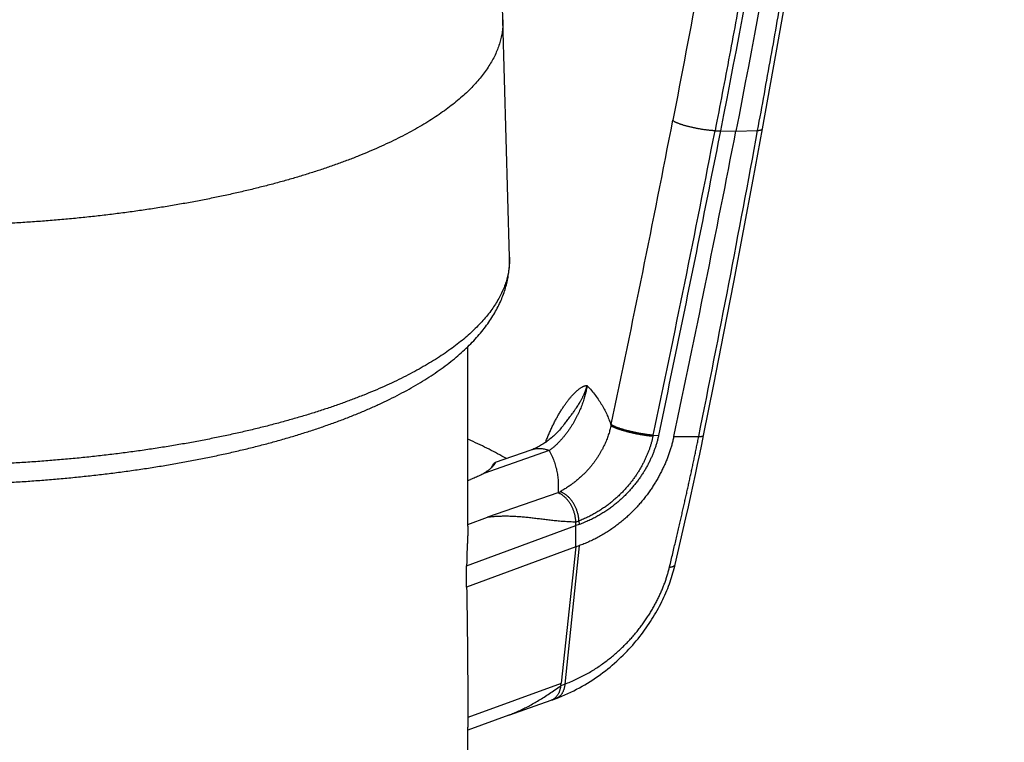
# Model space of a CAD drawing. Header units: millimetres. Extents: x 160 to 318, y 73 to 291.
# Tile 11 of 129: x 163.72 to 167.21, y 96.25 to 98.81. Entities that reach past the tile are written whole.
import ezdxf

# ---------------------------------------------------------------- set-up
doc = ezdxf.new("R2010")
doc.units = ezdxf.units.MM
doc.header["$LTSCALE"] = 30.734
doc.layers.get('0').update_dxf_attribs({"linetype": 'CONTINUOUS'})

msp = doc.modelspace()

# ---------------------------------------------------------------- linework, layer by layer
at = {"color": 7, "linetype": 'Continuous'}
for p, q in [((165.4548, 97.9711), (165.4313, 98.8121)), ((165.3076, 97.0189), (165.3076, 97.655)), ((165.5298, 97.2883), (165.4037, 97.2444)), ((165.4021, 97.2435), (165.4032, 97.2442)), ((165.3076, 97.1816), (165.3161, 97.1846)), ((165.6892, 96.9462), (165.6896, 97.0213)), ((165.7012, 97.0254), (165.6896, 97.0213)), ((165.7012, 96.9504), (165.6892, 96.9462)), ((165.6896, 96.9461), (165.303, 96.8041)), ((165.6892, 96.9462), (165.6373, 96.4632)), ((165.303, 96.8041), (165.303, 96.8791)), ((165.4525, 96.3508), (165.6026, 96.4032)), ((165.6026, 96.4032), (165.6078, 96.405)), ((165.3074, 96.3417), (165.3076, 96.3079)), ((165.4525, 96.3509), (165.3076, 96.2977)), ((165.3076, 95.4308), (165.3076, 96.3079))]:
    msp.add_line(p, q, dxfattribs=at)
at = {"color": 9, "linetype": 'Continuous'}
for p, q in [((166.1827, 98.4191), (166.2021, 98.4185)), ((166.2022, 98.4185), (166.2567, 98.4175)), ((166.2567, 98.4175), (166.3337, 98.4201)), ((165.8149, 97.3799), (165.814, 97.3758)), ((165.9637, 97.3414), (165.9628, 97.3374)), ((165.9636, 97.3414), (165.9826, 97.3402)), ((165.5956, 97.2869), (165.3633, 97.206)), ((165.6261, 97.1375), (165.3773, 97.0508)), ((165.303, 96.8791), (165.6899, 97.0212)), ((165.3076, 97.0251), (165.3773, 97.0508)), ((165.7008, 97.0379), (165.7012, 97.0254)), ((165.7012, 96.9504), (165.6507, 96.4604)), ((165.6377, 96.463), (165.3074, 96.3417))]:
    msp.add_line(p, q, dxfattribs=at)
at = {"color": 7, "linetype": 'Continuous'}
for points in [[(166.3511, 98.426), (166.408, 98.7406), (166.4639, 99.0596)], [(166.1421, 97.3409), (166.1781, 97.5206), (166.2138, 97.702), (166.249, 97.8834), (166.2837, 98.0647), (166.3178, 98.2461), (166.3511, 98.426)], [(165.649, 97.3804), (165.6478, 97.3788), (165.6447, 97.3749), (165.6415, 97.371), (165.6382, 97.3672), (165.6349, 97.3634), (165.6316, 97.3597), (165.6282, 97.356), (165.6247, 97.3524), (165.6212, 97.3488), (165.6177, 97.3453), (165.6141, 97.3419), (165.6105, 97.3385), (165.6068, 97.3353), (165.6032, 97.3321), (165.5994, 97.3289), (165.5957, 97.3259), (165.5919, 97.3229), (165.5881, 97.32), (165.5843, 97.3173), (165.5804, 97.3145), (165.5765, 97.3119), (165.5726, 97.3094), (165.5687, 97.307), (165.5648, 97.3046), (165.5608, 97.3024), (165.5569, 97.3002), (165.5529, 97.2982), (165.5489, 97.2963), (165.545, 97.2944), (165.541, 97.2927), (165.5371, 97.2911), (165.5331, 97.2895), (165.5298, 97.2883)], [(166.0417, 96.8837), (166.0513, 96.9249), (166.061, 96.9669), (166.0704, 97.0081), (166.0795, 97.0484), (166.0884, 97.088), (166.0969, 97.1267), (166.1052, 97.1647), (166.1132, 97.2018), (166.1209, 97.2382), (166.1284, 97.2737), (166.1355, 97.3085), (166.1421, 97.3409)], [(165.6195, 96.4093), (165.6293, 96.4131), (165.6402, 96.4175), (165.651, 96.4221), (165.6616, 96.4269), (165.672, 96.4318), (165.6823, 96.4368), (165.6924, 96.442), (165.7024, 96.4474), (165.7123, 96.4528), (165.722, 96.4584), (165.7315, 96.4642), (165.7409, 96.47), (165.7502, 96.476), (165.7593, 96.4821), (165.7683, 96.4883), (165.7771, 96.4946), (165.7858, 96.501), (165.7943, 96.5075), (165.8027, 96.5141), (165.8109, 96.5208), (165.8189, 96.5275), (165.8268, 96.5343), (165.8345, 96.5412), (165.8421, 96.5482), (165.8496, 96.5552), (165.8569, 96.5624), (165.8641, 96.5695), (165.8711, 96.5768), (165.878, 96.5841), (165.8847, 96.5914), (165.8913, 96.5987), (165.8977, 96.6061), (165.904, 96.6136), (165.9101, 96.6211), (165.9161, 96.6286), (165.922, 96.6361), (165.9277, 96.6437), (165.9333, 96.6513), (165.9388, 96.659), (165.9441, 96.6667), (165.9493, 96.6744), (165.9544, 96.6821), (165.9593, 96.6899), (165.9641, 96.6976), (165.9688, 96.7054), (165.9734, 96.7132), (165.9778, 96.721), (165.982, 96.7288), (165.9862, 96.7366), (165.9902, 96.7444), (165.9941, 96.7522), (165.9979, 96.76), (166.0016, 96.7679), (166.0051, 96.7757), (166.0085, 96.7835), (166.0118, 96.7913), (166.015, 96.7992), (166.018, 96.807), (166.0209, 96.8148), (166.0237, 96.8226), (166.0264, 96.8305), (166.029, 96.8383), (166.0315, 96.8461), (166.0338, 96.8539), (166.036, 96.8617), (166.0381, 96.8696), (166.0401, 96.8774), (166.0417, 96.8837)], [(165.6078, 96.405), (165.611, 96.4061), (165.6143, 96.4073), (165.6194, 96.4093)]]:
    msp.add_lwpolyline(points, dxfattribs=at)
for centre, radius, start, end in [((121.2875, 97.5788), 44.161, 1.60027, 3.63599), ((103.1328, 110.7039), 64.3085, 348.003438, 348.985639), ((162.9721, 96.9688), 2.718, 1.1075, 1.3699), ((164.1177, 96.6227), 1.5279, 353.7094, 354.0091)]:
    msp.add_arc(centre, radius, start, end, dxfattribs=at)
at = {"color": 9, "linetype": 'Continuous'}
for centre, radius, start, end in [((103.7384, 110.5486), 63.4579, 348.022968, 349.014511), ((104.0505, 110.4873), 63.2934, 348.012561, 349.008046), ((103.2451, 110.0101), 64.1444, 348.604337, 349.590246), ((165.4748, 97.4387), 0.3371, 296.6628, 298.1524), ((165.5528, 97.4253), 0.4146, 289.2177, 290.9032), ((165.4406, 97.0161), 0.5941, 289.2484, 290.7131)]:
    msp.add_arc(centre, radius, start, end, dxfattribs=at)
for points, knots in [([(167.0433, 107.867), (167.041, 107.6872), (167.0341, 107.3228), (167.0168, 106.7685), (166.992, 106.1988), (166.9593, 105.6135), (166.9186, 105.0125), (166.8693, 104.396), (166.8112, 103.7649), (166.7441, 103.1203), (166.668, 102.4645), (166.5829, 101.7999), (166.4891, 101.1296), (166.3869, 100.4571), (166.2768, 99.7858), (166.1594, 99.1187), (166.0762, 98.6762), (166.0334, 98.4561)], [0, 0, 0, 0, 0.539202, 1.09357, 1.663634, 2.24979, 2.852157, 3.470744, 4.10505, 4.753644, 5.414713, 6.085751, 6.76373, 7.445179, 8.126359, 8.804412, 9.477132, 9.477132, 9.477132, 9.477132]), ([(167.1909, 107.8568), (167.1903, 107.8051), (167.1889, 107.7011), (167.1863, 107.5439), (167.183, 107.384), (167.1791, 107.221), (167.1744, 107.0542), (167.169, 106.883), (167.1627, 106.707), (167.1556, 106.5257), (167.1474, 106.3387), (167.1383, 106.1459), (167.128, 105.9471), (167.1165, 105.7421), (167.1038, 105.5307), (167.0897, 105.3125), (167.0742, 105.0878), (167.0572, 104.8575), (167.0388, 104.623), (167.0192, 104.3858), (166.9983, 104.1476), (166.9764, 103.9097), (166.9535, 103.6728), (166.9296, 103.437), (166.9048, 103.202), (166.879, 102.9673), (166.8522, 102.7328), (166.8245, 102.4988), (166.7958, 102.2652), (166.7662, 102.032), (166.7357, 101.7993), (166.7042, 101.5669), (166.6719, 101.335), (166.6386, 101.1035), (166.6045, 100.8725), (166.5694, 100.6417), (166.5333, 100.4101), (166.4959, 100.1766), (166.457, 99.94), (166.4164, 99.6993), (166.374, 99.4538), (166.3294, 99.2028), (166.2827, 98.9463), (166.2338, 98.6844), (166.2, 98.5081), (166.1827, 98.419)], [0, 0, 0, 0, 0.154934, 0.311998, 0.471722, 0.634651, 0.801344, 0.972377, 1.148328, 1.32973, 1.516838, 1.709795, 1.908767, 2.11397, 2.325695, 2.544254, 2.769825, 3.00134, 3.237129, 3.475572, 3.715172, 3.954455, 4.192356, 4.429156, 4.665406, 4.901527, 5.1375, 5.373218, 5.608587, 5.84361, 6.078334, 6.312806, 6.547019, 6.780881, 7.014297, 7.247448, 7.481429, 7.717519, 7.956931, 8.200665, 8.449677, 8.704585, 8.965336, 9.231808, 9.503884, 9.503884, 9.503884, 9.503884]), ([(166.3337, 98.4201), (166.3496, 98.5065), (166.3806, 98.6778), (166.4256, 98.9324), (166.4685, 99.1821), (166.5095, 99.4266), (166.5485, 99.6661), (166.5859, 99.9008), (166.6216, 100.1316), (166.6559, 100.3592), (166.689, 100.5847), (166.7211, 100.8094), (166.7523, 101.034), (166.7826, 101.2589), (166.8121, 101.4843), (166.8408, 101.7102), (166.8686, 101.9364), (166.8956, 102.1631), (166.9217, 102.3902), (166.9469, 102.6176), (166.9713, 102.8454), (166.9947, 103.0735), (167.0172, 103.3021), (167.0389, 103.5312), (167.0596, 103.7609), (167.0794, 103.9915), (167.0982, 104.2228), (167.1161, 104.4544), (167.1328, 104.685), (167.1483, 104.9126), (167.1625, 105.1355), (167.1754, 105.3525), (167.187, 105.5635), (167.1974, 105.7686), (167.2036, 105.9034), (167.2066, 105.9699)], [0, 0, 0, 0, 0.26369, 0.522267, 0.775613, 1.023595, 1.266102, 1.503542, 1.736733, 1.966543, 2.194099, 2.420643, 2.647283, 2.874297, 3.101649, 3.329309, 3.557267, 3.785525, 4.014076, 4.242912, 4.472011, 4.701354, 4.930951, 5.160971, 5.391638, 5.623126, 5.855282, 6.087813, 6.319825, 6.548865, 6.772395, 6.989718, 7.200987, 7.40634, 7.605898, 7.605898, 7.605898, 7.605898]), ([(165.4313, 98.8121), (165.4315, 98.8081), (165.4315, 98.7975), (165.4305, 98.7803), (165.4278, 98.7605), (165.4235, 98.7408), (165.4177, 98.7211), (165.4103, 98.7015), (165.4014, 98.6819), (165.391, 98.6625), (165.379, 98.6432), (165.3656, 98.624), (165.3507, 98.6049), (165.3342, 98.586), (165.3163, 98.5673), (165.297, 98.5487), (165.2762, 98.5303), (165.2539, 98.5122), (165.2303, 98.4942), (165.2052, 98.4765), (165.1788, 98.4591), (165.151, 98.4419), (165.1219, 98.4249), (165.0915, 98.4083), (165.0598, 98.3919), (165.0268, 98.3759), (164.9925, 98.3602), (164.9571, 98.3448), (164.9204, 98.3297), (164.8826, 98.315), (164.8437, 98.3007), (164.8036, 98.2867), (164.7625, 98.2732), (164.7203, 98.26), (164.6771, 98.2472), (164.6329, 98.2349), (164.5878, 98.223), (164.5417, 98.2115), (164.4948, 98.2004), (164.447, 98.1898), (164.3984, 98.1797), (164.349, 98.17), (164.2989, 98.1608), (164.2481, 98.1521), (164.1966, 98.1439), (164.1445, 98.1361), (164.0918, 98.1289), (164.0386, 98.1221), (163.9849, 98.1159), (163.9306, 98.1102), (163.876, 98.105), (163.821, 98.1003), (163.7656, 98.0962), (163.7099, 98.0926), (163.654, 98.0895), (163.5978, 98.0869), (163.5415, 98.0849), (163.485, 98.0834), (163.4284, 98.0825), (163.3718, 98.0821), (163.3151, 98.0822), (163.2585, 98.0829), (163.202, 98.0841), (163.1456, 98.0859), (163.0893, 98.0881), (163.0333, 98.091), (162.9775, 98.0943), (162.9219, 98.0982), (162.8667, 98.1026), (162.8119, 98.1075), (162.7574, 98.113), (162.7035, 98.119), (162.65, 98.1255), (162.597, 98.1324), (162.5446, 98.1399), (162.4928, 98.1479), (162.4416, 98.1564), (162.3912, 98.1654), (162.3414, 98.1748), (162.2924, 98.1847), (162.2442, 98.1951), (162.1969, 98.2059), (162.1504, 98.2172), (162.1048, 98.2289), (162.0601, 98.241), (162.0164, 98.2536), (161.9737, 98.2665), (161.9321, 98.2799), (161.9047, 98.2892), (161.8912, 98.2939)], [0, 0, 0, 0, 0.011977, 0.031754, 0.051663, 0.071808, 0.092288, 0.113196, 0.134619, 0.156636, 0.179317, 0.202726, 0.226919, 0.251942, 0.277838, 0.304641, 0.332379, 0.361075, 0.390747, 0.42141, 0.453072, 0.48574, 0.519416, 0.554099, 0.589786, 0.62647, 0.664144, 0.702796, 0.742415, 0.782984, 0.824489, 0.866912, 0.910232, 0.954429, 0.999481, 1.045364, 1.092054, 1.139526, 1.187752, 1.236705, 1.286356, 1.336676, 1.387634, 1.439201, 1.491343, 1.544029, 1.597226, 1.6509, 1.705018, 1.759544, 1.814444, 1.869682, 1.925224, 1.981032, 2.037071, 2.093304, 2.149694, 2.206205, 2.262799, 2.31944, 2.37609, 2.432712, 2.489269, 2.545724, 2.60204, 2.658181, 2.714109, 2.769788, 2.825183, 2.880256, 2.934974, 2.9893, 3.0432, 3.09664, 3.149585, 3.202004, 3.253862, 3.305129, 3.355772, 3.405761, 3.455067, 3.50366, 3.551512, 3.598596, 3.644886, 3.690356, 3.734984, 3.778745, 3.821619, 3.821619, 3.821619, 3.821619]), ([(166.1827, 98.4191), (166.1814, 98.4191), (166.1787, 98.4192), (166.1746, 98.4194), (166.1702, 98.4198), (166.1657, 98.4201), (166.1611, 98.4206), (166.1563, 98.4211), (166.1514, 98.4218), (166.1463, 98.4224), (166.1412, 98.4232), (166.136, 98.424), (166.1308, 98.4249), (166.1255, 98.4258), (166.1202, 98.4268), (166.1149, 98.4278), (166.1096, 98.4289), (166.1044, 98.43), (166.0992, 98.4312), (166.0941, 98.4324), (166.0891, 98.4337), (166.0842, 98.4349), (166.0795, 98.4362), (166.0749, 98.4375), (166.0705, 98.4388), (166.0662, 98.4402), (166.0622, 98.4415), (166.0583, 98.4428), (166.0547, 98.4441), (166.0513, 98.4454), (166.0482, 98.4467), (166.0454, 98.448), (166.0428, 98.4493), (166.0405, 98.4505), (166.0385, 98.4517), (166.0368, 98.4528), (166.0354, 98.4539), (166.0343, 98.455), (166.0337, 98.4557), (166.0334, 98.4561)], [0, 0, 0, 0, 0.0039282, 0.0080674, 0.0124038, 0.0169225, 0.0216083, 0.026445, 0.0314157, 0.0365033, 0.0416899, 0.0469575, 0.0522876, 0.0576615, 0.0630602, 0.068465, 0.0738567, 0.0792165, 0.0845255, 0.0897651, 0.0949169, 0.099963, 0.1048858, 0.1096681, 0.1142934, 0.1187458, 0.1230102, 0.127072, 0.1309179, 0.1345352, 0.1379127, 0.14104, 0.1439084, 0.146511, 0.1488427, 0.1509013, 0.1526884, 0.1542116, 0.155488, 0.155488, 0.155488, 0.155488]), ([(166.3337, 98.4201), (166.3347, 98.4201), (166.3366, 98.4203), (166.3393, 98.4206), (166.3418, 98.421), (166.344, 98.4214), (166.3459, 98.422), (166.3475, 98.4226), (166.3488, 98.4232), (166.3499, 98.424), (166.3506, 98.4248), (166.351, 98.4255), (166.3511, 98.4259), (166.3511, 98.426)], [0, 0, 0, 0, 0.00298588, 0.00572481, 0.00821146, 0.01044264, 0.0124181, 0.01414185, 0.01562425, 0.01688586, 0.01796392, 0.01892049, 0.01922503, 0.01922503, 0.01922503, 0.01922503]), ([(165.4548, 97.9711), (165.455, 97.967), (165.455, 97.9563), (165.454, 97.9389), (165.4512, 97.9189), (165.4469, 97.8989), (165.441, 97.879), (165.4336, 97.8592), (165.4246, 97.8394), (165.414, 97.8198), (165.4019, 97.8002), (165.3883, 97.7808), (165.3732, 97.7615), (165.3566, 97.7424), (165.3385, 97.7235), (165.3189, 97.7047), (165.2979, 97.6861), (165.2754, 97.6678), (165.2515, 97.6496), (165.2262, 97.6317), (165.1994, 97.614), (165.1713, 97.5967), (165.1419, 97.5795), (165.1111, 97.5627), (165.079, 97.5462), (165.0457, 97.5299), (165.0111, 97.514), (164.9752, 97.4985), (164.9381, 97.4832), (164.8999, 97.4684), (164.8605, 97.4539), (164.82, 97.4398), (164.7784, 97.426), (164.7357, 97.4127), (164.6921, 97.3998), (164.6474, 97.3873), (164.6017, 97.3753), (164.5552, 97.3636), (164.5077, 97.3525), (164.4594, 97.3418), (164.4102, 97.3315), (164.3603, 97.3217), (164.3096, 97.3124), (164.2582, 97.3036), (164.2061, 97.2953), (164.1535, 97.2874), (164.1002, 97.2801), (164.0463, 97.2733), (163.992, 97.267), (163.9371, 97.2612), (163.8819, 97.256), (163.8262, 97.2513), (163.7702, 97.2471), (163.7139, 97.2434), (163.6573, 97.2403), (163.6005, 97.2377), (163.5436, 97.2357), (163.4864, 97.2342), (163.4292, 97.2332), (163.3719, 97.2328), (163.3147, 97.2329), (163.2574, 97.2336), (163.2002, 97.2348), (163.1432, 97.2366), (163.0863, 97.2389), (163.0296, 97.2418), (162.9732, 97.2452), (162.917, 97.2491), (162.8612, 97.2536), (162.8057, 97.2585), (162.7506, 97.2641), (162.696, 97.2701), (162.6419, 97.2767), (162.5884, 97.2837), (162.5354, 97.2913), (162.483, 97.2994), (162.4313, 97.3079), (162.3802, 97.317), (162.3299, 97.3265), (162.2804, 97.3366), (162.2316, 97.3471), (162.1837, 97.358), (162.1367, 97.3694), (162.0906, 97.3812), (162.0454, 97.3935), (162.0012, 97.4062), (161.958, 97.4193), (161.9159, 97.4329), (161.8882, 97.4422), (161.8746, 97.447)], [0, 0, 0, 0, 0.012112, 0.032113, 0.052248, 0.072622, 0.093334, 0.114479, 0.136144, 0.15841, 0.181349, 0.205023, 0.22949, 0.254797, 0.280986, 0.308093, 0.336145, 0.365166, 0.395175, 0.426185, 0.458206, 0.491244, 0.525301, 0.560377, 0.596469, 0.633569, 0.671669, 0.71076, 0.750827, 0.791857, 0.833832, 0.876735, 0.920546, 0.965244, 1.010806, 1.057209, 1.104429, 1.152438, 1.20121, 1.250718, 1.300932, 1.351822, 1.403358, 1.455509, 1.508242, 1.561525, 1.615325, 1.669607, 1.724338, 1.779482, 1.835004, 1.890868, 1.947039, 2.00348, 2.060153, 2.117023, 2.174053, 2.231204, 2.288439, 2.345722, 2.403014, 2.460277, 2.517475, 2.57457, 2.631524, 2.688301, 2.744863, 2.801173, 2.857195, 2.912893, 2.968231, 3.023172, 3.077683, 3.131728, 3.185274, 3.238286, 3.290732, 3.34258, 3.393797, 3.444352, 3.494217, 3.54336, 3.591755, 3.639372, 3.686187, 3.732172, 3.777305, 3.821563, 3.864922, 3.864922, 3.864922, 3.864922]), ([(165.5824, 97.316), (165.5836, 97.3192), (165.5868, 97.3274), (165.5921, 97.3403), (165.5983, 97.3546), (165.6047, 97.3684), (165.6112, 97.3819), (165.6179, 97.3948), (165.6247, 97.4073), (165.6316, 97.4192), (165.6385, 97.4305), (165.6455, 97.4412), (165.6524, 97.4513), (165.6593, 97.4607), (165.6661, 97.4694), (165.6727, 97.4774), (165.6792, 97.4846), (165.6855, 97.4911), (165.6913, 97.4966), (165.6966, 97.5012), (165.7012, 97.5048), (165.7052, 97.5078), (165.7088, 97.5101), (165.7119, 97.5119), (165.7146, 97.5133), (165.7171, 97.5144), (165.7192, 97.5153), (165.7212, 97.5159), (165.7229, 97.5164), (165.7244, 97.5167), (165.7258, 97.517), (165.727, 97.5171), (165.728, 97.5171), (165.729, 97.517), (165.7296, 97.5169), (165.7299, 97.5168)], [0, 0, 0, 0, 0.0104321, 0.0262607, 0.0418367, 0.0571214, 0.0720762, 0.086665, 0.1008531, 0.1146059, 0.1278899, 0.1406689, 0.1529071, 0.1645721, 0.1756251, 0.1860118, 0.1957518, 0.204829, 0.2129401, 0.2198985, 0.2257239, 0.2306379, 0.2348263, 0.2384075, 0.2414831, 0.2441411, 0.2464483, 0.2484552, 0.2502119, 0.251764, 0.253143, 0.2543593, 0.2554126, 0.2563385, 0.2572347, 0.2572347, 0.2572347, 0.2572347]), ([(165.7299, 97.517), (165.7295, 97.5145), (165.7285, 97.5094), (165.7269, 97.5016), (165.7251, 97.4936), (165.723, 97.4853), (165.7206, 97.4769), (165.7181, 97.4683), (165.7152, 97.4597), (165.7121, 97.4509), (165.7088, 97.4421), (165.7052, 97.4331), (165.7013, 97.4241), (165.6971, 97.4151), (165.6926, 97.406), (165.6878, 97.3969), (165.6827, 97.3877), (165.6773, 97.3786), (165.6716, 97.3695), (165.6655, 97.3604), (165.6591, 97.3515), (165.6524, 97.3426), (165.6453, 97.3339), (165.6379, 97.3253), (165.6301, 97.317), (165.622, 97.3089), (165.6135, 97.3012), (165.6048, 97.2938), (165.5987, 97.2892), (165.5956, 97.2869)], [0, 0, 0, 0, 0.0077115, 0.0156254, 0.0238677, 0.0323954, 0.0411595, 0.0501132, 0.0592377, 0.0685237, 0.077976, 0.0876107, 0.0974322, 0.1074181, 0.1175458, 0.1278268, 0.138283, 0.1489092, 0.1596741, 0.1705569, 0.1815658, 0.1927035, 0.2039552, 0.2152996, 0.2267089, 0.2381561, 0.2496165, 0.2610681, 0.2724915, 0.2724915, 0.2724915, 0.2724915]), ([(165.649, 97.3804), (165.6525, 97.3849), (165.6591, 97.3933), (165.6682, 97.4054), (165.6761, 97.416), (165.683, 97.4255), (165.6889, 97.434), (165.694, 97.4416), (165.6984, 97.4484), (165.7022, 97.4546), (165.7055, 97.4602), (165.7084, 97.4652), (165.7109, 97.4698), (165.7131, 97.474), (165.715, 97.4778), (165.7167, 97.4813), (165.7182, 97.4845), (165.7194, 97.4873), (165.7206, 97.4899), (165.7216, 97.4923), (165.7224, 97.4945), (165.7232, 97.4965), (165.7239, 97.4984), (165.7245, 97.5), (165.7251, 97.5016), (165.7256, 97.5031), (165.7261, 97.5044), (165.7265, 97.5057), (165.7269, 97.5068), (165.7273, 97.5078), (165.7276, 97.5088), (165.7279, 97.5096), (165.7282, 97.5104), (165.7285, 97.5111), (165.7287, 97.5118), (165.7289, 97.5125), (165.7291, 97.5133), (165.7293, 97.514), (165.7295, 97.5148), (165.7297, 97.5157), (165.7298, 97.5164), (165.7299, 97.5168)], [0, 0, 0, 0, 0.0170046, 0.0320902, 0.0453056, 0.0569184, 0.0671619, 0.0762548, 0.0843508, 0.0915807, 0.0980405, 0.1038321, 0.1090403, 0.1137432, 0.1179987, 0.1218385, 0.1253023, 0.1284334, 0.131274, 0.1338545, 0.1362009, 0.1383381, 0.1402911, 0.1420849, 0.1437448, 0.1452868, 0.1467131, 0.1480261, 0.149229, 0.1503251, 0.1513183, 0.1522155, 0.1530367, 0.1538135, 0.1545638, 0.1552911, 0.1560072, 0.1567533, 0.1575833, 0.158556, 0.1596049, 0.1596049, 0.1596049, 0.1596049]), ([(165.7299, 97.5167), (165.7351, 97.5111), (165.745, 97.4998), (165.7589, 97.4825), (165.7715, 97.465), (165.7827, 97.4474), (165.7927, 97.4297), (165.8012, 97.4119), (165.8084, 97.394), (165.8123, 97.3819), (165.814, 97.3758)], [0, 0, 0, 0, 0.0228795, 0.0450844, 0.0666092, 0.0874884, 0.1077652, 0.1274942, 0.1467397, 0.1655744, 0.1655744, 0.1655744, 0.1655744]), ([(165.814, 97.3758), (165.8135, 97.3733), (165.8124, 97.3683), (165.8105, 97.3606), (165.8084, 97.3529), (165.806, 97.345), (165.8033, 97.3369), (165.8002, 97.3287), (165.7969, 97.3203), (165.7932, 97.3118), (165.7892, 97.3032), (165.7848, 97.2944), (165.7799, 97.2855), (165.7747, 97.2764), (165.7691, 97.2673), (165.7629, 97.258), (165.7564, 97.2487), (165.7493, 97.2393), (165.7417, 97.2298), (165.7335, 97.2204), (165.7249, 97.2109), (165.7156, 97.2016), (165.7058, 97.1923), (165.6953, 97.1831), (165.6842, 97.1742), (165.6726, 97.1655), (165.6603, 97.1571), (165.6474, 97.149), (165.6384, 97.144), (165.6339, 97.1415)], [0, 0, 0, 0, 0.0076659, 0.0155177, 0.0235671, 0.0318306, 0.040326, 0.049066, 0.0580623, 0.067326, 0.076868, 0.0867002, 0.0968336, 0.1072783, 0.1180428, 0.1291345, 0.1405608, 0.1523278, 0.1644407, 0.1769043, 0.1897216, 0.2028952, 0.216425, 0.230309, 0.2445427, 0.2591197, 0.2740259, 0.2892443, 0.3047624, 0.3047624, 0.3047624, 0.3047624]), ([(165.9628, 97.3374), (165.9615, 97.3375), (165.9589, 97.3377), (165.9548, 97.3381), (165.9505, 97.3385), (165.9461, 97.339), (165.9415, 97.3396), (165.9367, 97.3403), (165.9319, 97.341), (165.9269, 97.3418), (165.9218, 97.3426), (165.9167, 97.3435), (165.9115, 97.3445), (165.9062, 97.3455), (165.901, 97.3466), (165.8957, 97.3477), (165.8905, 97.3489), (165.8853, 97.3501), (165.8801, 97.3513), (165.8751, 97.3526), (165.8701, 97.3538), (165.8653, 97.3551), (165.8605, 97.3565), (165.856, 97.3578), (165.8515, 97.3591), (165.8473, 97.3605), (165.8432, 97.3618), (165.8394, 97.3631), (165.8358, 97.3644), (165.8324, 97.3657), (165.8292, 97.367), (165.8264, 97.3682), (165.8237, 97.3694), (165.8214, 97.3706), (165.8193, 97.3717), (165.8176, 97.3728), (165.8161, 97.3738), (165.8149, 97.3748), (165.8143, 97.3755), (165.814, 97.3758)], [0, 0, 0, 0, 0.0038856, 0.0079825, 0.0122768, 0.0167539, 0.0213986, 0.0261948, 0.0311259, 0.0361749, 0.0413242, 0.0465558, 0.0518515, 0.0571927, 0.0625608, 0.0679371, 0.0733026, 0.0786387, 0.0839267, 0.089148, 0.0942846, 0.0993184, 0.104232, 0.1090083, 0.1136309, 0.1180837, 0.1223517, 0.1264203, 0.1302758, 0.1339056, 0.1372979, 0.1404421, 0.1433289, 0.1459503, 0.1483005, 0.1503754, 0.1521743, 0.1537012, 0.1549673, 0.1549673, 0.1549673, 0.1549673]), ([(165.9637, 97.3414), (165.9624, 97.3415), (165.9597, 97.3417), (165.9556, 97.342), (165.9514, 97.3425), (165.9469, 97.343), (165.9423, 97.3436), (165.9376, 97.3442), (165.9327, 97.345), (165.9277, 97.3457), (165.9227, 97.3466), (165.9175, 97.3475), (165.9123, 97.3485), (165.9071, 97.3495), (165.9018, 97.3506), (165.8965, 97.3517), (165.8913, 97.3529), (165.8861, 97.354), (165.881, 97.3553), (165.8759, 97.3565), (165.8709, 97.3578), (165.8661, 97.3591), (165.8614, 97.3604), (165.8568, 97.3618), (165.8524, 97.3631), (165.8481, 97.3645), (165.8441, 97.3658), (165.8402, 97.3671), (165.8366, 97.3684), (165.8332, 97.3697), (165.8301, 97.371), (165.8272, 97.3722), (165.8246, 97.3734), (165.8222, 97.3746), (165.8202, 97.3757), (165.8184, 97.3768), (165.8169, 97.3779), (165.8158, 97.3789), (165.8151, 97.3795), (165.8149, 97.3799)], [0, 0, 0, 0, 0.003868, 0.0079633, 0.0122576, 0.016736, 0.021383, 0.026182, 0.0311159, 0.0361677, 0.0413197, 0.0465542, 0.051853, 0.0571973, 0.0625686, 0.0679479, 0.0733164, 0.0786555, 0.0839463, 0.0891704, 0.0943095, 0.0993457, 0.1042615, 0.1090398, 0.1136641, 0.1181184, 0.1223876, 0.1264571, 0.1303132, 0.1339434, 0.1373359, 0.1404798, 0.1433659, 0.1459861, 0.1483343, 0.1504065, 0.1522023, 0.1537259, 0.1549823, 0.1549823, 0.1549823, 0.1549823]), ([(165.9628, 97.3374), (165.9621, 97.3339), (165.9605, 97.3269), (165.9577, 97.3164), (165.9546, 97.3058), (165.9511, 97.2951), (165.9472, 97.2843), (165.9429, 97.2735), (165.9382, 97.2627), (165.9331, 97.2517), (165.9276, 97.2408), (165.9216, 97.2298), (165.9152, 97.2187), (165.9084, 97.2077), (165.9011, 97.1968), (165.8933, 97.1858), (165.885, 97.1749), (165.8762, 97.1641), (165.867, 97.1534), (165.8572, 97.1428), (165.8469, 97.1324), (165.8361, 97.1221), (165.8248, 97.1121), (165.813, 97.1023), (165.8007, 97.0928), (165.7878, 97.0837), (165.7745, 97.0749), (165.7607, 97.0665), (165.7464, 97.0586), (165.7316, 97.0511), (165.7164, 97.0442), (165.706, 97.04), (165.7008, 97.0379)], [0, 0, 0, 0, 0.0107258, 0.0216019, 0.0326506, 0.0438815, 0.0553008, 0.0669212, 0.0787578, 0.0908196, 0.1031029, 0.115609, 0.1283411, 0.1413036, 0.1545009, 0.1679381, 0.1816159, 0.195533, 0.2096896, 0.224087, 0.2387269, 0.2536095, 0.2687247, 0.2840586, 0.2996082, 0.3153766, 0.3313561, 0.347535, 0.3639021, 0.3804439, 0.3971469, 0.4139972, 0.4139972, 0.4139972, 0.4139972]), ([(166.0216, 96.8745), (166.0235, 96.8827), (166.0274, 96.8989), (166.033, 96.9227), (166.0384, 96.9455), (166.0436, 96.9674), (166.0485, 96.9887), (166.0533, 97.0093), (166.058, 97.0293), (166.0625, 97.0489), (166.0669, 97.068), (166.0711, 97.0868), (166.0753, 97.1052), (166.0794, 97.1233), (166.0834, 97.1412), (166.0873, 97.1588), (166.0912, 97.1764), (166.095, 97.194), (166.0989, 97.2116), (166.1027, 97.2293), (166.1065, 97.2471), (166.1102, 97.2649), (166.114, 97.2828), (166.1177, 97.3007), (166.1213, 97.3185), (166.1237, 97.3303), (166.1249, 97.3363)], [0, 0, 0, 0, 0.025506, 0.0498815, 0.0732612, 0.0957814, 0.1175729, 0.1387117, 0.1592519, 0.1792834, 0.1989195, 0.2182058, 0.2370956, 0.2555975, 0.2738334, 0.2919195, 0.3099176, 0.3278897, 0.3459023, 0.3640111, 0.3822016, 0.4004387, 0.4186902, 0.4369269, 0.4551223, 0.4732519, 0.4732519, 0.4732519, 0.4732519]), ([(166.0368, 97.3372), (166.0469, 97.3371), (166.0667, 97.3366), (166.0961, 97.3365), (166.1154, 97.3363), (166.1249, 97.3363)], [0, 0, 0, 0, 0.03022118, 0.05961958, 0.08813937, 0.08813937, 0.08813937, 0.08813937]), ([(166.1249, 97.3363), (166.1259, 97.3363), (166.1279, 97.3364), (166.1306, 97.3365), (166.1331, 97.3368), (166.1353, 97.3372), (166.1372, 97.3376), (166.1388, 97.3381), (166.1401, 97.3386), (166.1411, 97.3393), (166.1418, 97.34), (166.142, 97.3406), (166.1421, 97.3409), (166.1421, 97.3409)], [0, 0, 0, 0, 0.00302049, 0.00577802, 0.00826626, 0.01048111, 0.01242158, 0.0140911, 0.01550013, 0.01667108, 0.01764756, 0.01850693, 0.01854465, 0.01854465, 0.01854465, 0.01854465]), ([(165.444, 97.2585), (165.4434, 97.2588), (165.4331, 97.2647), (165.4126, 97.276), (165.3822, 97.2919), (165.3505, 97.3075), (165.3254, 97.3191), (165.311, 97.3256), (165.3076, 97.3271)], [0, 0, 0, 0, 0.0022332, 0.0356319, 0.070002, 0.1053273, 0.1416082, 0.1527594, 0.1527594, 0.1527594, 0.1527594]), ([(165.5956, 97.2869), (165.5933, 97.2877), (165.5888, 97.2892), (165.5818, 97.2909), (165.5749, 97.2922), (165.5681, 97.293), (165.5613, 97.2934), (165.5546, 97.2933), (165.548, 97.2927), (165.5415, 97.2916), (165.5354, 97.2902), (165.5316, 97.289), (165.5298, 97.2883)], [0, 0, 0, 0, 0.00727758, 0.01441455, 0.02142073, 0.02830783, 0.03508932, 0.04178037, 0.04839764, 0.05495909, 0.06148368, 0.06710164, 0.06710164, 0.06710164, 0.06710164]), ([(165.5956, 97.2869), (165.5988, 97.281), (165.6047, 97.2689), (165.6123, 97.2505), (165.6184, 97.2319), (165.623, 97.2131), (165.6261, 97.1943), (165.6277, 97.1754), (165.6278, 97.1564), (165.6268, 97.1438), (165.6261, 97.1375)], [0, 0, 0, 0, 0.0203201, 0.0402106, 0.0597391, 0.0789835, 0.0980296, 0.116969, 0.1358971, 0.1549108, 0.1549108, 0.1549108, 0.1549108]), ([(165.6897, 97.034), (165.6896, 97.0357), (165.6895, 97.039), (165.689, 97.0441), (165.6883, 97.0492), (165.6874, 97.0544), (165.6863, 97.0595), (165.685, 97.0646), (165.6835, 97.0697), (165.6817, 97.0747), (165.6798, 97.0797), (165.6777, 97.0845), (165.6754, 97.0893), (165.673, 97.0939), (165.6703, 97.0984), (165.6676, 97.1027), (165.6646, 97.1069), (165.6616, 97.1108), (165.6584, 97.1146), (165.6551, 97.1181), (165.6517, 97.1215), (165.6482, 97.1245), (165.6447, 97.1274), (165.641, 97.13), (165.6374, 97.1323), (165.6336, 97.1343), (165.6299, 97.136), (165.6274, 97.137), (165.6261, 97.1375)], [0, 0, 0, 0, 0.0050176, 0.0101133, 0.0152761, 0.0204945, 0.0257564, 0.0310489, 0.0363593, 0.0416758, 0.046988, 0.0522858, 0.057559, 0.0627975, 0.0679916, 0.073132, 0.0782096, 0.0832161, 0.0881438, 0.0929856, 0.0977356, 0.1023884, 0.1069402, 0.111388, 0.1157302, 0.1199667, 0.1240987, 0.1281291, 0.1281291, 0.1281291, 0.1281291]), ([(165.7008, 97.0379), (165.7007, 97.0397), (165.7005, 97.0431), (165.6999, 97.0482), (165.6991, 97.0534), (165.6981, 97.0586), (165.6968, 97.0638), (165.6954, 97.069), (165.6937, 97.0741), (165.6918, 97.0792), (165.6898, 97.0842), (165.6875, 97.0891), (165.6851, 97.0939), (165.6825, 97.0985), (165.6797, 97.103), (165.6767, 97.1074), (165.6737, 97.1115), (165.6705, 97.1155), (165.6672, 97.1192), (165.6637, 97.1227), (165.6602, 97.126), (165.6566, 97.1291), (165.6529, 97.1319), (165.6492, 97.1344), (165.6454, 97.1366), (165.6416, 97.1385), (165.6377, 97.1402), (165.6352, 97.1411), (165.6339, 97.1415)], [0, 0, 0, 0, 0.0051218, 0.0103147, 0.0155693, 0.0208759, 0.0262241, 0.0316033, 0.0370025, 0.0424107, 0.0478167, 0.0532093, 0.0585776, 0.0639107, 0.0691981, 0.0744295, 0.0795955, 0.084687, 0.0896955, 0.0946136, 0.0994345, 0.1041528, 0.108764, 0.113265, 0.117654, 0.1219308, 0.1260969, 0.1301556, 0.1301556, 0.1301556, 0.1301556]), ([(166.0216, 96.8745), (166.0226, 96.8746), (166.0247, 96.8748), (166.0277, 96.8753), (166.0304, 96.8759), (166.0329, 96.8767), (166.0351, 96.8775), (166.037, 96.8784), (166.0385, 96.8794), (166.0398, 96.8805), (166.0408, 96.8817), (166.0414, 96.8828), (166.0416, 96.8835), (166.0417, 96.8837)], [0, 0, 0, 0, 0.00326884, 0.00630121, 0.00909342, 0.01164464, 0.01395781, 0.01604084, 0.01790852, 0.01958497, 0.02110671, 0.02252479, 0.02329127, 0.02329127, 0.02329127, 0.02329127]), ([(165.6507, 96.4604), (165.6576, 96.463), (165.6711, 96.4684), (165.691, 96.4773), (165.7102, 96.4867), (165.7288, 96.4966), (165.7467, 96.507), (165.764, 96.5179), (165.7807, 96.5292), (165.7967, 96.5409), (165.8122, 96.5529), (165.827, 96.5652), (165.8413, 96.5777), (165.8549, 96.5905), (165.868, 96.6035), (165.8805, 96.6167), (165.8924, 96.63), (165.9038, 96.6434), (165.9146, 96.657), (165.9249, 96.6706), (165.9346, 96.6843), (165.9439, 96.698), (165.9527, 96.7118), (165.9609, 96.7255), (165.9687, 96.7393), (165.976, 96.753), (165.9828, 96.7668), (165.9892, 96.7804), (165.9951, 96.7941), (166.0006, 96.8076), (166.0056, 96.8211), (166.0103, 96.8346), (166.0145, 96.8479), (166.0182, 96.8612), (166.0205, 96.8701), (166.0216, 96.8745)], [0, 0, 0, 0, 0.0220606, 0.0437667, 0.0651344, 0.0861786, 0.1069123, 0.1273483, 0.1474925, 0.167347, 0.1869104, 0.2061805, 0.2251597, 0.2438574, 0.2622852, 0.280442, 0.2983171, 0.3159072, 0.3332236, 0.350281, 0.367089, 0.3836491, 0.3999605, 0.416021, 0.4318301, 0.447392, 0.4627143, 0.477803, 0.4926613, 0.5072934, 0.521705, 0.5359036, 0.549896, 0.5636888, 0.5772911, 0.5772911, 0.5772911, 0.5772911]), ([(165.6359, 96.4536), (165.6358, 96.4523), (165.6354, 96.4495), (165.6346, 96.4454), (165.6336, 96.4412), (165.6324, 96.4371), (165.631, 96.433), (165.6293, 96.429), (165.6274, 96.4253), (165.6253, 96.4218), (165.623, 96.4185), (165.6206, 96.4154), (165.6179, 96.4127), (165.6151, 96.4102), (165.6122, 96.4079), (165.6091, 96.406), (165.6059, 96.4044), (165.6037, 96.4035), (165.6026, 96.4032)], [0, 0, 0, 0, 0.00406514, 0.00828474, 0.01260056, 0.01695756, 0.02130491, 0.02559679, 0.02979509, 0.03388893, 0.03788278, 0.0417833, 0.04559991, 0.04934425, 0.0530295, 0.0566691, 0.06027728, 0.06371444, 0.06371444, 0.06371444, 0.06371444]), ([(165.6507, 96.4604), (165.6506, 96.4589), (165.6503, 96.4558), (165.6495, 96.4513), (165.6486, 96.4469), (165.6474, 96.4426), (165.6461, 96.4386), (165.6445, 96.4347), (165.6428, 96.4311), (165.6408, 96.4276), (165.6387, 96.4244), (165.6364, 96.4214), (165.6339, 96.4187), (165.6312, 96.4162), (165.6284, 96.414), (165.6255, 96.4121), (165.6225, 96.4105), (165.6204, 96.4096), (165.6195, 96.4093)], [0, 0, 0, 0, 0.00469349, 0.0092862, 0.01377424, 0.01815499, 0.02242714, 0.02659087, 0.03064791, 0.0346017, 0.03845743, 0.04222211, 0.04590459, 0.04951548, 0.05306707, 0.05657311, 0.06004854, 0.06323126, 0.06323126, 0.06323126, 0.06323126])]:
    msp.add_open_spline(points, degree=3, knots=knots, dxfattribs=at)
at = {"color": 7, "linetype": 'Continuous'}
for points, knots in [([(167.2073, 107.862), (167.204, 107.5502), (167.1896, 106.8805), (167.1427, 105.811), (167.0618, 104.6142), (166.9393, 103.2899), (166.7987, 102.1031), (166.6563, 101.0759), (166.4788, 99.9193), (166.3208, 99.0286), (166.2022, 98.4185)], [0, 0, 0, 0, 0.935457, 2.009438, 3.211286, 4.533739, 5.998853, 6.79621, 7.644596, 9.509325, 9.509325, 9.509325, 9.509325]), ([(167.1765, 105.5103), (167.1588, 105.227), (167.1073, 104.5036), (166.9954, 103.2945), (166.8544, 102.1063), (166.7118, 101.0779), (166.5339, 99.92), (166.3756, 99.0283), (166.2567, 98.4175)], [0, 0, 0, 0, 0.851414, 2.175562, 3.64241, 4.44068, 5.290029, 7.156909, 7.156909, 7.156909, 7.156909]), ([(166.2022, 98.4185), (166.1778, 98.2987), (166.1304, 98.0589), (166.0573, 97.6995), (166.0071, 97.4601), (165.9827, 97.3402)], [0, 0, 0, 0, 0.366517, 0.733321, 1.100408, 1.100408, 1.100408, 1.100408]), ([(161.9124, 97.3747), (161.9264, 97.3699), (161.9548, 97.3602), (161.998, 97.3464), (162.0422, 97.3331), (162.0873, 97.3202), (162.1332, 97.3078), (162.1801, 97.2959), (162.2277, 97.2845), (162.2762, 97.2736), (162.3253, 97.2632), (162.3752, 97.2533), (162.4258, 97.2439), (162.4771, 97.235), (162.5289, 97.2267), (162.5814, 97.2188), (162.6344, 97.2115), (162.6878, 97.2047), (162.7418, 97.1985), (162.7962, 97.1927), (162.851, 97.1875), (162.9061, 97.1829), (162.9616, 97.1787), (163.0173, 97.1752), (163.0733, 97.1721), (163.1295, 97.1696), (163.1859, 97.1677), (163.2423, 97.1663), (163.2989, 97.1655), (163.3555, 97.1652), (163.412, 97.1654), (163.4686, 97.1662), (163.5251, 97.1676), (163.5814, 97.1695), (163.6376, 97.1719), (163.6936, 97.1749), (163.7493, 97.1784), (163.8048, 97.1825), (163.8599, 97.1871), (163.9147, 97.1923), (163.9691, 97.198), (164.0231, 97.2042), (164.0766, 97.2109), (164.1296, 97.2182), (164.182, 97.226), (164.2339, 97.2343), (164.2852, 97.2432), (164.3358, 97.2525), (164.3857, 97.2623), (164.4349, 97.2727), (164.4833, 97.2835), (164.531, 97.2949), (164.5778, 97.3067), (164.6238, 97.319), (164.6689, 97.3318), (164.7131, 97.3451), (164.7564, 97.3589), (164.7987, 97.3732), (164.84, 97.3879), (164.8803, 97.4031), (164.9195, 97.4187), (164.9576, 97.4349), (164.9946, 97.4515), (165.0305, 97.4686), (165.0653, 97.4862), (165.0988, 97.5042), (165.131, 97.5227), (165.162, 97.5417), (165.1916, 97.5612), (165.2198, 97.5811), (165.2466, 97.6014), (165.2719, 97.6222), (165.2957, 97.6433), (165.3178, 97.6647), (165.3382, 97.6863), (165.3569, 97.7082), (165.3738, 97.7301), (165.3891, 97.7522), (165.4027, 97.7743), (165.4146, 97.7964), (165.4249, 97.8185), (165.4336, 97.8405), (165.4408, 97.8624), (165.4465, 97.8842), (165.4507, 97.906), (165.4535, 97.9277), (165.455, 97.9494), (165.455, 97.9638), (165.4548, 97.9711)], [0, 0, 0, 0, 0.044603, 0.089977, 0.136102, 0.182983, 0.230619, 0.278941, 0.327925, 0.377585, 0.427874, 0.478751, 0.530196, 0.582224, 0.634764, 0.687788, 0.74128, 0.79522, 0.849554, 0.904253, 0.959302, 1.01466, 1.070287, 1.12615, 1.182231, 1.238482, 1.294869, 1.35136, 1.407923, 1.46452, 1.521118, 1.577679, 1.634171, 1.69056, 1.746814, 1.802887, 1.858755, 1.914388, 1.969746, 2.024786, 2.079494, 2.133836, 2.187766, 2.241256, 2.29429, 2.346841, 2.398842, 2.450298, 2.501189, 2.551478, 2.601109, 2.650101, 2.698433, 2.746049, 2.792933, 2.8391, 2.884533, 2.929143, 2.972982, 3.016047, 3.058301, 3.09969, 3.140278, 3.180059, 3.218949, 3.256983, 3.29419, 3.330554, 3.365953, 3.400496, 3.434165, 3.466864, 3.498579, 3.529356, 3.559167, 3.587849, 3.615564, 3.642389, 3.668366, 3.69341, 3.717713, 3.741295, 3.764301, 3.786806, 3.808928, 3.830786, 3.852475, 3.874111, 3.874111, 3.874111, 3.874111]), ([(165.9827, 97.3402), (165.9818, 97.3362), (165.98, 97.3284), (165.9769, 97.3168), (165.9735, 97.3052), (165.9697, 97.2938), (165.9655, 97.2824), (165.9609, 97.271), (165.9559, 97.2595), (165.9505, 97.248), (165.9446, 97.2365), (165.9382, 97.2249), (165.9314, 97.2134), (165.9241, 97.2018), (165.9162, 97.1903), (165.9079, 97.1788), (165.8991, 97.1673), (165.8897, 97.156), (165.8799, 97.1448), (165.8695, 97.1338), (165.8586, 97.123), (165.8472, 97.1124), (165.8353, 97.102), (165.8228, 97.092), (165.8097, 97.0822), (165.7961, 97.0728), (165.7821, 97.0639), (165.7677, 97.0554), (165.7525, 97.0473), (165.7365, 97.0395), (165.7193, 97.0322), (165.7074, 97.0275), (165.7012, 97.0254)], [0, 0, 0, 0, 0.0120898, 0.0241145, 0.036117, 0.0481521, 0.0602916, 0.0725834, 0.085069, 0.0977913, 0.1107463, 0.1239278, 0.1373578, 0.1510399, 0.1649677, 0.1791574, 0.1936018, 0.2082797, 0.223191, 0.2383259, 0.2536601, 0.2692092, 0.2850099, 0.301084, 0.3174328, 0.3339506, 0.3505198, 0.367215, 0.3842928, 0.4020036, 0.4206068, 0.4403501, 0.4403501, 0.4403501, 0.4403501]), ([(166.0368, 97.3372), (166.0358, 97.3327), (166.0338, 97.3235), (166.0302, 97.3099), (166.0262, 97.2961), (166.0218, 97.2823), (166.0169, 97.2684), (166.0116, 97.2545), (166.0057, 97.2405), (165.9994, 97.2265), (165.9926, 97.2126), (165.9854, 97.1987), (165.9777, 97.1849), (165.9695, 97.1712), (165.9608, 97.1576), (165.9516, 97.1441), (165.942, 97.1307), (165.9318, 97.1174), (165.9211, 97.1044), (165.9099, 97.0915), (165.8981, 97.0788), (165.8859, 97.0665), (165.8731, 97.0543), (165.8598, 97.0425), (165.846, 97.0311), (165.8316, 97.02), (165.8168, 97.0093), (165.8014, 96.9991), (165.7856, 96.9894), (165.7693, 96.9802), (165.7526, 96.9716), (165.7356, 96.9638), (165.7185, 96.9566), (165.707, 96.9524), (165.7012, 96.9504)], [0, 0, 0, 0, 0.0139464, 0.0280726, 0.0423789, 0.0568827, 0.0715986, 0.0865232, 0.1016676, 0.11701, 0.1325132, 0.1481755, 0.1639919, 0.1799548, 0.1960901, 0.212408, 0.2289204, 0.245636, 0.2625281, 0.2795934, 0.2968396, 0.3142636, 0.3318774, 0.3496642, 0.3676125, 0.3857268, 0.4039964, 0.422433, 0.4410358, 0.45979, 0.4786018, 0.4973412, 0.515911, 0.5341802, 0.5341802, 0.5341802, 0.5341802]), ([(165.404, 97.2437), (165.404, 97.2435), (165.4038, 97.2429), (165.4035, 97.2419), (165.4027, 97.2404), (165.4015, 97.2386), (165.4, 97.2364), (165.3979, 97.2339), (165.3955, 97.2311), (165.3925, 97.228), (165.3889, 97.2246), (165.3849, 97.2211), (165.3803, 97.2174), (165.3751, 97.2136), (165.3694, 97.2097), (165.3654, 97.2072), (165.3633, 97.206)], [0, 0, 0, 0, 0.00060575, 0.00178258, 0.00343608, 0.00559088, 0.00826415, 0.01147415, 0.0152304, 0.01953326, 0.02438476, 0.02977537, 0.03568275, 0.04208808, 0.04897038, 0.0562957, 0.0562957, 0.0562957, 0.0562957]), ([(165.3908, 97.2264), (165.3909, 97.2267), (165.3916, 97.2281), (165.3929, 97.2305), (165.3946, 97.2335), (165.3962, 97.2362), (165.3978, 97.2385), (165.3992, 97.2404), (165.4004, 97.2419), (165.4014, 97.2429), (165.402, 97.2434), (165.4021, 97.2435)], [0, 0, 0, 0, 0.00080433, 0.00466994, 0.00816352, 0.01128231, 0.0140276, 0.01639151, 0.0183673, 0.01995393, 0.02059979, 0.02059979, 0.02059979, 0.02059979]), ([(165.4032, 97.2442), (165.4032, 97.2442), (165.4035, 97.2443), (165.4039, 97.2441), (165.404, 97.2438), (165.404, 97.2437)], [0, 0, 0, 0, 0.0000256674, 0.0008017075, 0.0009518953, 0.0009518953, 0.0009518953, 0.0009518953]), ([(165.3633, 97.206), (165.3611, 97.2046), (165.3565, 97.202), (165.3493, 97.1983), (165.3416, 97.1946), (165.3335, 97.1911), (165.325, 97.1878), (165.3191, 97.1856), (165.3161, 97.1846)], [0, 0, 0, 0, 0.00776562, 0.01589777, 0.02438557, 0.03322801, 0.04242153, 0.05194864, 0.05194864, 0.05194864, 0.05194864]), ([(165.6897, 97.034), (165.6824, 97.034), (165.6683, 97.0345), (165.6474, 97.0356), (165.6274, 97.0373), (165.608, 97.0393), (165.5891, 97.0415), (165.5706, 97.0437), (165.5525, 97.0459), (165.5346, 97.0481), (165.5168, 97.05), (165.4992, 97.0517), (165.4816, 97.053), (165.4642, 97.0539), (165.4467, 97.0544), (165.4294, 97.0544), (165.412, 97.0538), (165.3946, 97.0527), (165.3831, 97.0515), (165.3773, 97.0508)], [0, 0, 0, 0, 0.0217561, 0.0425102, 0.0625668, 0.0820341, 0.1010137, 0.1196019, 0.1378757, 0.1559061, 0.1737554, 0.191455, 0.2090332, 0.22652, 0.2439386, 0.2613131, 0.2786722, 0.2960487, 0.3134792, 0.3134792, 0.3134792, 0.3134792]), ([(165.3076, 97.0189), (165.3076, 97.0184), (165.3076, 97.0164), (165.3076, 97.0128), (165.3075, 97.008), (165.3074, 97.0028), (165.3072, 96.9974), (165.307, 96.9917), (165.3067, 96.9859), (165.3065, 96.98), (165.3062, 96.9739), (165.3059, 96.9679), (165.3056, 96.9619), (165.3054, 96.956), (165.3051, 96.9501), (165.3048, 96.9444), (165.3046, 96.9388), (165.3043, 96.9333), (165.3041, 96.928), (165.3039, 96.9229), (165.3038, 96.9179), (165.3036, 96.913), (165.3035, 96.9083), (165.3033, 96.9038), (165.3032, 96.8994), (165.3032, 96.8951), (165.3031, 96.891), (165.3031, 96.8869), (165.303, 96.883), (165.303, 96.8804), (165.303, 96.8791)], [0, 0, 0, 0, 0.0014676, 0.0059506, 0.0108031, 0.0159842, 0.0214423, 0.0271226, 0.0329824, 0.0389639, 0.0450018, 0.0510407, 0.0570535, 0.0630067, 0.0688706, 0.0746275, 0.0802566, 0.0857319, 0.0910459, 0.0961948, 0.1011867, 0.1060211, 0.1107051, 0.1152466, 0.1196485, 0.1239237, 0.1280807, 0.132124, 0.1360592, 0.139904, 0.139904, 0.139904, 0.139904]), ([(165.303, 96.8041), (165.3038, 96.7552), (165.3052, 96.6549), (165.3067, 96.5007), (165.3073, 96.3955), (165.3074, 96.3417)], [0, 0, 0, 0, 0.1468575, 0.3009138, 0.4624572, 0.4624572, 0.4624572, 0.4624572]), ([(165.4525, 96.3509), (165.4526, 96.3509), (165.4586, 96.3531), (165.4704, 96.3577), (165.4878, 96.3653), (165.5053, 96.3736), (165.523, 96.3827), (165.5409, 96.3926), (165.5591, 96.4032), (165.5776, 96.4147), (165.5966, 96.427), (165.6161, 96.4401), (165.6293, 96.449), (165.6359, 96.4536)], [0, 0, 0, 0, 0.0005308, 0.0190923, 0.038027, 0.0573836, 0.0772299, 0.0976466, 0.11871, 0.1405028, 0.1631073, 0.1866033, 0.210866, 0.210866, 0.210866, 0.210866])]:
    msp.add_open_spline(points, degree=3, knots=knots, dxfattribs=at)

doc.saveas('drawing.dxf')
